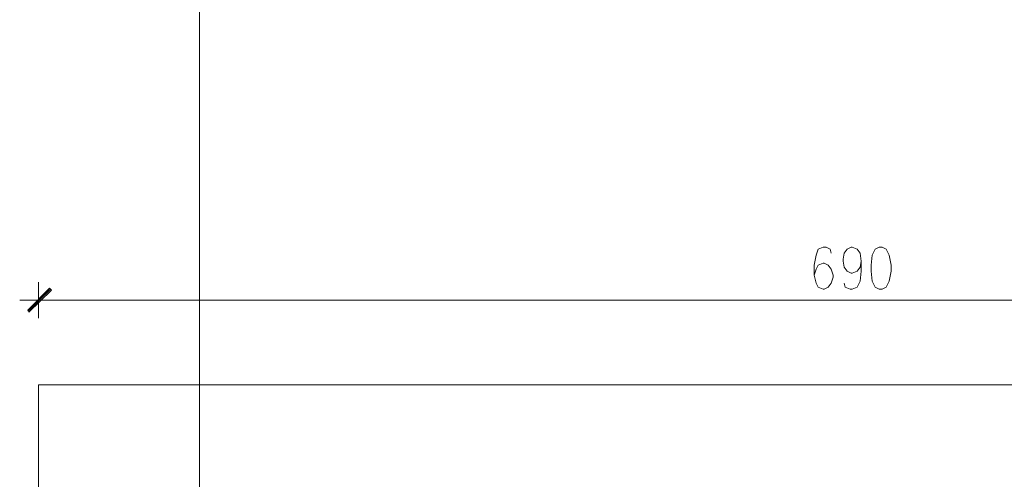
# Model space of a CAD drawing. Header units: inches. Extents: x -1441 to 3871, y -4351 to 2413.
# Tile 73 of 256: x 218 to 636, y -2299 to -2104. Entities that reach past the tile are written whole.
import ezdxf

# ---------------------------------------------------------------- set-up
doc = ezdxf.new("R2010")
doc.units = ezdxf.units.IN
doc.header["$MEASUREMENT"] = 0
doc.layers.add('at_Entity', color=7, linetype='Continuous')
doc.layers.add('at_Solid', color=7, linetype='Continuous')

msp = doc.modelspace()

# ---------------------------------------------------------------- hatches: boundary and pattern name
at = {"layer": 'at_Solid', "lineweight": 15}
for points in [[(221.8628, -2227.28418), (222.28737, -2228.13332), (231.17469, -2217.97229)], [(222.28737, -2228.13332), (231.17469, -2217.97229), (232.01906, -2218.81665)]]:
    msp.add_hatch(color=7, dxfattribs=at).paths.add_polyline_path(points)

# ---------------------------------------------------------------- linework, layer by layer
at = {"layer": 'at_Entity', "color": 7, "lineweight": 15}
for p, q in [((294.66923, -3177.14525), (294.66923, 1931.55059)), ((559.22343, -2200.61743), (557.10535, -2201.4618)), ((560.49237, -2200.61743), (559.22343, -2200.61743)), ((562.18587, -2201.4618), (560.49237, -2200.61743)), ((569.37969, -2201.4618), (571.07797, -2200.61743)), ((571.07797, -2200.61743), (571.49777, -2200.61743)), ((571.49777, -2200.61743), (573.61584, -2201.4618)), ((582.92774, -2200.61743), (581.23423, -2201.4618)), ((584.19667, -2200.61743), (582.92774, -2200.61743)), ((585.89018, -2201.4618), (584.19667, -2200.61743)), ((556.26099, -2204.00444), (555.41185, -2208.23582)), ((557.10535, -2201.4618), (556.26099, -2204.00444)), ((562.61044, -2203.1553), (562.18587, -2201.4618)), ((567.69096, -2205.69795), (568.11076, -2203.1553)), ((568.11076, -2203.1553), (569.37969, -2201.4618)), ((573.61584, -2201.4618), (574.88478, -2203.1553)), ((574.88478, -2203.1553), (575.30935, -2206.54232)), ((579.96529, -2204.00444), (579.54073, -2208.23582)), ((581.23423, -2201.4618), (579.96529, -2204.00444)), ((587.15912, -2204.00444), (585.89018, -2201.4618)), ((588.00825, -2208.23582), (587.15912, -2204.00444)), ((555.41185, -2208.23582), (555.41185, -2212.4672)), ((557.10535, -2208.23582), (556.26099, -2209.92933)), ((559.22343, -2207.39145), (557.10535, -2208.23582)), ((559.648, -2207.39145), (559.22343, -2207.39145)), ((561.3415, -2208.23582), (559.648, -2207.39145)), ((562.61044, -2209.92933), (561.3415, -2208.23582)), ((567.69096, -2206.54232), (567.69096, -2205.69795)), ((568.11076, -2209.08496), (567.69096, -2206.54232)), ((575.30935, -2206.54232), (574.88478, -2209.08496)), ((575.30935, -2206.54232), (575.30935, -2210.77369)), ((579.54073, -2208.23582), (579.54073, -2210.77369)), ((588.00825, -2210.77369), (588.00825, -2208.23582)), ((556.26099, -2209.92933), (555.41185, -2212.4672)), ((555.41185, -2212.4672), (556.26099, -2215.85421)), ((563.45481, -2212.4672), (562.61044, -2209.92933)), ((563.45481, -2213.31634), (563.45481, -2212.4672)), ((569.37969, -2210.77369), (568.11076, -2209.08496)), ((571.07797, -2211.62283), (569.37969, -2210.77369)), ((571.49777, -2211.62283), (571.07797, -2211.62283)), ((573.61584, -2210.77369), (571.49777, -2211.62283)), ((574.88478, -2209.08496), (573.61584, -2210.77369)), ((575.30935, -2210.77369), (574.88478, -2215.00984)), ((579.54073, -2210.77369), (579.96529, -2215.00984)), ((587.15912, -2215.00984), (588.00825, -2210.77369)), ((226.51875, -2230.67119), (226.51875, -2215.43441)), ((556.26099, -2215.85421), (557.10535, -2217.54772)), ((561.3415, -2217.54772), (562.61044, -2215.85421)), ((562.61044, -2215.85421), (563.45481, -2213.31634)), ((568.53532, -2217.54772), (568.11076, -2215.85421)), ((574.88478, -2215.00984), (573.61584, -2217.54772)), ((579.96529, -2215.00984), (581.23423, -2217.54772)), ((585.89018, -2217.54772), (587.15912, -2215.00984)), ((231.17469, -2217.97229), (221.8628, -2227.28418)), ((231.59926, -2218.39685), (221.8628, -2227.70875)), ((222.28737, -2228.13332), (231.17469, -2217.97229)), ((222.28737, -2228.13332), (231.17469, -2217.97229)), ((232.01906, -2218.81665), (222.28737, -2228.13332)), ((231.17469, -2217.97229), (232.01906, -2218.81665)), ((557.10535, -2217.54772), (559.22343, -2218.39685)), ((559.22343, -2218.39685), (559.648, -2218.39685)), ((559.648, -2218.39685), (561.3415, -2217.54772)), ((570.6534, -2218.39685), (568.53532, -2217.54772)), ((571.49777, -2218.39685), (570.6534, -2218.39685)), ((573.61584, -2217.54772), (571.49777, -2218.39685)), ((581.23423, -2217.54772), (582.92774, -2218.39685)), ((582.92774, -2218.39685), (584.19667, -2218.39685)), ((584.19667, -2218.39685), (585.89018, -2217.54772)), ((234.9815, -2223.0528), (218.47579, -2223.0528)), ((910.97647, -2223.0528), (232.44363, -2223.0528)), ((221.8628, -2227.28418), (222.28737, -2228.13332)), ((226.51875, -2259.03145), (916.48156, -2259.03145)), ((226.51875, -2303.90219), (226.51875, -2259.03145))]:
    msp.add_line(p, q, dxfattribs=at)

doc.saveas('drawing.dxf')
